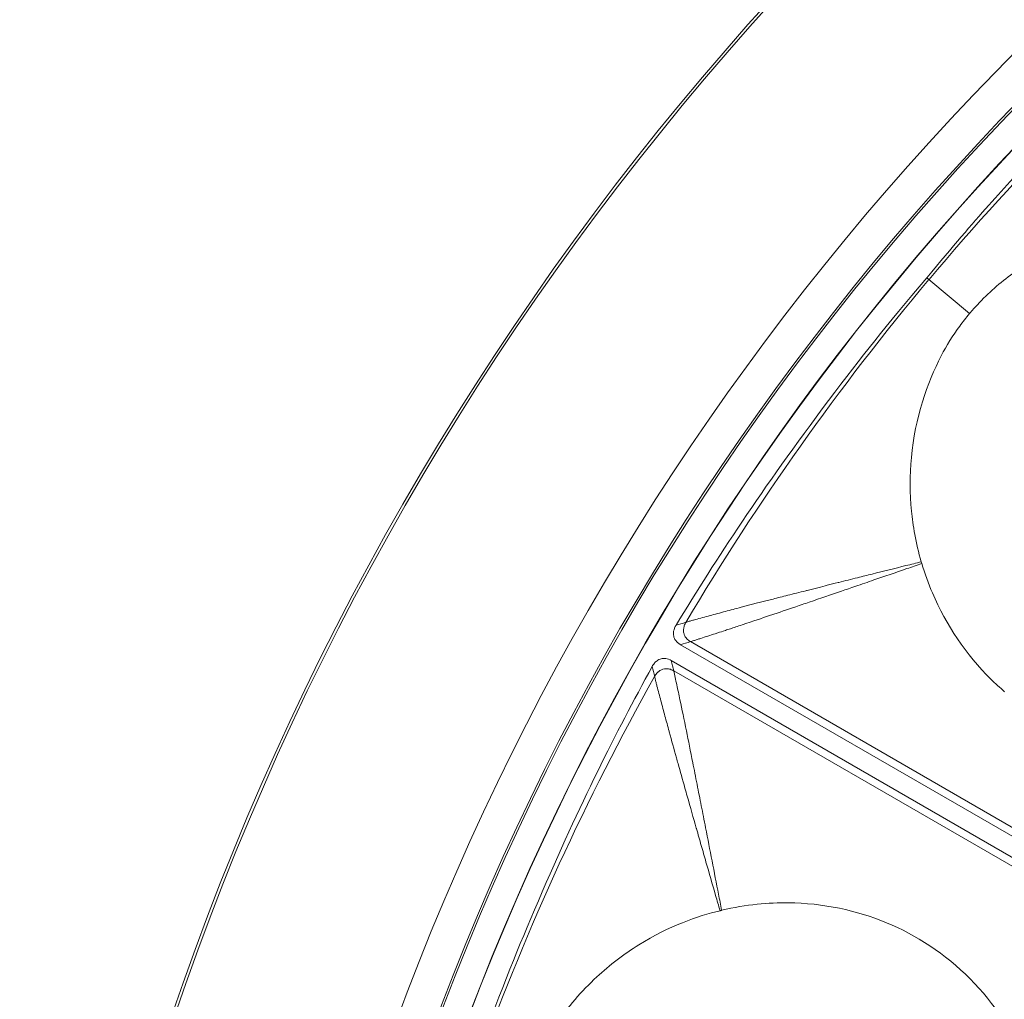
# Model space of a CAD drawing. Header units: inches. Extents: x -2.8 to 15.2, y -6.6 to 17.6.
# Tile 18 of 83: x 8.1 to 9.3, y -1.9 to -0.7. Entities that reach past the tile are written whole.
import ezdxf

# ---------------------------------------------------------------- set-up
doc = ezdxf.new("R2010")
doc.units = ezdxf.units.IN
doc.header["$MEASUREMENT"] = 0
doc.layers.add('Visible (ANSI)', color=7, linetype='Continuous', lineweight=18)
doc.layers.add('Visible Narrow (ANSI)', color=7, linetype='Continuous', lineweight=18)

msp = doc.modelspace()

# ---------------------------------------------------------------- linework, layer by layer
at = {"layer": 'Visible (ANSI)'}
for p, q in [((9.6161, -1.8916), (8.9463, -1.5049)), ((9.6048, -1.9111), (8.935, -1.5244))]:
    msp.add_line(p, q, dxfattribs=at)
for radius in [3.5453, 3.542, 3.2835, 3.2386, 3.2359, 3.2028, 3.2025, 2.3526, 2.3524]:
    msp.add_circle((11.6816, -3.0972), radius, dxfattribs=at)
for points, knots in [([(9.2482, -1.0552), (9.3123, -0.978), (9.3405, -0.9477), (9.4765, -0.8032), (9.5431, -0.7411), (9.614, -0.6786)], [-1.450812, -1.450812, -1.450812, -1.450812, -1.060857, -1.060857, -0.278257, -0.278257, -0.278257, -0.278257]), ([(9.5898, -0.9882), (9.5618, -0.985), (9.5246, -0.9843), (9.4608, -0.9979), (9.4401, -1.0044), (9.3966, -1.0226), (9.3741, -1.0351), (9.3378, -1.0613), (9.3235, -1.0739), (9.307, -1.0917), (9.3038, -1.0953), (9.3005, -1.0992)], [0.721035, 0.721035, 0.721035, 0.721035, 1.0196794, 1.0196794, 1.168255, 1.168255, 1.3434909, 1.3434909, 1.4781824, 1.4781824, 1.5102401, 1.5102401, 1.5102401, 1.5102401]), ([(8.9408, -1.481), (8.9919, -1.3973), (9.0441, -1.3168), (9.1698, -1.15), (9.1965, -1.1162), (9.2482, -1.0552)], [-6.768674, -6.768674, -6.768674, -6.768674, -4.297087, -4.297087, -3.056468, -3.056468, -3.056468, -3.056468]), ([(9.3005, -1.0992), (9.2963, -1.1042), (9.2922, -1.1095), (9.28, -1.1261), (9.2725, -1.1382), (9.2484, -1.1841), (9.2338, -1.2268), (9.2271, -1.2974), (9.2271, -1.3194), (9.231, -1.3584), (9.2344, -1.3797), (9.2414, -1.4034)], [0.3336366, 0.3336366, 0.3336366, 0.3336366, 0.3690621, 0.3690621, 0.4517727, 0.4517727, 0.6653029, 0.6653029, 0.7609003, 0.7609003, 0.836152, 0.836152, 0.836152, 0.836152]), ([(9.242, -1.4053), (9.2457, -1.4177), (9.25, -1.4298), (9.2718, -1.481), (9.2962, -1.517), (9.3321, -1.5524), (9.3377, -1.5575), (9.3435, -1.5625)], [0.8370645, 0.8370645, 0.8370645, 0.8370645, 1.0320565, 1.0320565, 1.6885693, 1.6885693, 1.8060057, 1.8060057, 1.8060057, 1.8060057]), ([(8.9463, -1.5049), (8.945, -1.5042), (8.9439, -1.5034), (8.9418, -1.5016), (8.9409, -1.5006), (8.9391, -1.498), (8.9383, -1.4963), (8.9375, -1.4925), (8.9375, -1.4905), (8.9383, -1.4858), (8.9394, -1.4833), (8.9408, -1.481)], [-0.07142785, -0.07142785, -0.07142785, -0.07142785, -0.06067902, -0.06067902, -0.05034028, -0.05034028, -0.0362105, -0.0362105, -0.02075926, -0.02075926, 0, 0, 0, 0]), ([(8.6965, -2.0107), (8.73, -1.9171), (8.7462, -1.879), (8.8245, -1.6965), (8.8661, -1.6149), (8.9115, -1.5316)], [-1.447953, -1.447953, -1.447953, -1.447953, -1.062254, -1.062254, -0.278014, -0.278014, -0.278014, -0.278014]), ([(8.9115, -1.5316), (8.9123, -1.5302), (8.9132, -1.5289), (8.9152, -1.5265), (8.9163, -1.5255), (8.919, -1.5235), (8.9207, -1.5227), (8.9243, -1.5217), (8.9263, -1.5216), (8.9306, -1.5222), (8.9329, -1.5231), (8.935, -1.5244)], [-0.07138167, -0.07138167, -0.07138167, -0.07138167, -0.05926609, -0.05926609, -0.04766803, -0.04766803, -0.03348595, -0.03348595, -0.01869619, -0.01869619, 0, 0, 0, 0]), ([(9.372, -2.021), (9.3628, -1.9987), (9.3521, -1.9796), (9.3179, -1.9283), (9.2874, -1.8974), (9.218, -1.8514), (9.1806, -1.836), (9.1205, -1.8236), (9.0994, -1.8213), (9.0549, -1.8208), (9.0269, -1.823), (8.9967, -1.8303)], [0.4775181, 0.4775181, 0.4775181, 0.4775181, 0.571479, 0.571479, 0.7834136, 0.7834136, 0.9829722, 0.9829722, 1.0877717, 1.0877717, 1.2039733, 1.2039733, 1.2039733, 1.2039733]), ([(8.9947, -1.8308), (8.9673, -1.8374), (8.9321, -1.8495), (8.8768, -1.884), (8.8595, -1.8973), (8.8249, -1.9293), (8.808, -1.9487), (8.7829, -1.9857), (8.7737, -2.0025), (8.7643, -2.0248), (8.7625, -2.0293), (8.7608, -2.0341)], [0.721035, 0.721035, 0.721035, 0.721035, 1.0196794, 1.0196794, 1.168255, 1.168255, 1.3434909, 1.3434909, 1.4781824, 1.4781824, 1.5102401, 1.5102401, 1.5102401, 1.5102401]), ([(8.9967, -1.8303), (8.9965, -1.8303), (8.9964, -1.8304), (8.9957, -1.8305), (8.9952, -1.8307), (8.9947, -1.8308)], [0.205193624, 0.205193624, 0.205193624, 0.205193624, 0.206318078, 0.206318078, 0.210949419, 0.210949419, 0.210949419, 0.210949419])]:
    msp.add_open_spline(points, degree=3, knots=knots, dxfattribs=at)
msp.add_open_spline([(9.2414, -1.4034), (9.2416, -1.404), (9.2418, -1.4047), (9.242, -1.4053)], degree=3, dxfattribs=at)
at = {"layer": 'Visible Narrow (ANSI)'}
for p, q in [((9.2482, -1.0552), (9.2508, -1.0575)), ((9.3005, -1.0992), (9.2508, -1.0575)), ((9.6147, -1.88), (8.9586, -1.5011)), ((9.5941, -1.9158), (8.9379, -1.5369))]:
    msp.add_line(p, q, dxfattribs=at)
for centre, major_axis, ratio, start_param, end_param in [((10.5573, -1.9801), (-1.585, -1.5954), 0.706229, 4.601604, 4.831061), ((12.0457, -3.3553), (-2.9529, 2.0932), 0.936227, 6.206902, 6.358995), ((10.243, -2.432), (-0.9438, -2.0413), 0.706229, 4.601604, 4.831061)]:
    msp.add_ellipse(centre, major_axis=major_axis, ratio=ratio, start_param=start_param, end_param=end_param, dxfattribs=at)
for points, knots in [([(8.9529, -1.4774), (8.9532, -1.4773), (8.9535, -1.4772), (8.9539, -1.4771), (8.9545, -1.4769), (8.9552, -1.4767), (8.9559, -1.4765), (8.9573, -1.4761), (8.9587, -1.4757), (8.9602, -1.4753), (8.9615, -1.4749), (8.963, -1.4745), (8.9645, -1.4741), (8.9672, -1.4733), (8.9702, -1.4725), (8.9734, -1.4716), (8.9763, -1.4708), (8.9793, -1.47), (8.9825, -1.4691), (8.9882, -1.4676), (8.9945, -1.4659), (9.0013, -1.4641), (9.0073, -1.4625), (9.0137, -1.4608), (9.0205, -1.459), (9.0323, -1.4559), (9.0454, -1.4526), (9.0597, -1.4489), (9.0655, -1.4474), (9.0714, -1.4459), (9.0776, -1.4443), (9.0847, -1.4425), (9.092, -1.4407), (9.0997, -1.4388), (9.1003, -1.4386), (9.101, -1.4384), (9.1016, -1.4383), (9.11, -1.4362), (9.1197, -1.4337), (9.126, -1.4321), (9.1304, -1.431), (9.1348, -1.4299), (9.1393, -1.4288), (9.1396, -1.4287), (9.1399, -1.4286), (9.1402, -1.4285), (9.1479, -1.4266), (9.1556, -1.4247), (9.1632, -1.4228), (9.1693, -1.4213), (9.1753, -1.4198), (9.1812, -1.4183), (9.1952, -1.4148), (9.2089, -1.4114), (9.2226, -1.408), (9.2289, -1.4065), (9.2352, -1.4049), (9.2414, -1.4034)], [0, 0, 0, 0, 0.00733, 0.00733, 0.00733, 0.022644, 0.022644, 0.022644, 0.05159, 0.05159, 0.05159, 0.078656, 0.078656, 0.078656, 0.128368, 0.128368, 0.128368, 0.173531, 0.173531, 0.173531, 0.254111, 0.254111, 0.254111, 0.32542, 0.32542, 0.32542, 0.449699, 0.449699, 0.449699, 0.5, 0.5, 0.5, 0.557536, 0.557536, 0.557536, 0.5625, 0.5625, 0.5625, 0.625, 0.625, 0.625, 0.669285, 0.669285, 0.669285, 0.672595, 0.672595, 0.672595, 0.75, 0.75, 0.75, 0.811275, 0.811275, 0.811275, 0.954154, 0.954154, 0.954154, 1.020354, 1.020354, 1.020354, 1.020354]), ([(8.9586, -1.5011), (8.9592, -1.5009), (8.9598, -1.5008), (8.9604, -1.5006), (8.9611, -1.5003), (8.9618, -1.5001), (8.9625, -1.4999), (8.9639, -1.4995), (8.9653, -1.499), (8.9667, -1.4986), (8.9681, -1.4981), (8.9695, -1.4976), (8.971, -1.4972), (8.9739, -1.4962), (8.9768, -1.4953), (8.9798, -1.4943), (8.9828, -1.4933), (8.9858, -1.4924), (8.9889, -1.4914), (8.9895, -1.4912), (8.9902, -1.491), (8.9908, -1.4908), (8.9965, -1.489), (8.9968, -1.4889), (9.0015, -1.4873), (9.0032, -1.4867), (9.0052, -1.4861), (9.0074, -1.4854), (9.0114, -1.484), (9.0162, -1.4824), (9.0219, -1.4805), (9.0234, -1.48), (9.0249, -1.4795), (9.0263, -1.4791), (9.041, -1.4742), (9.0487, -1.4715), (9.0593, -1.468), (9.0611, -1.4674), (9.0629, -1.4667), (9.0647, -1.4661), (9.0746, -1.4628), (9.0849, -1.4593), (9.0955, -1.4557), (9.0983, -1.4547), (9.1011, -1.4538), (9.1038, -1.4529), (9.1183, -1.4479), (9.1305, -1.4438), (9.1434, -1.4393), (9.149, -1.4374), (9.1548, -1.4354), (9.161, -1.4333), (9.1683, -1.4308), (9.1757, -1.4282), (9.1834, -1.4256), (9.1962, -1.4212), (9.2096, -1.4165), (9.2237, -1.4117), (9.2297, -1.4096), (9.2358, -1.4075), (9.242, -1.4053)], [0, 0, 0, 0, 0.007567, 0.007567, 0.007567, 0.016045, 0.016045, 0.016045, 0.033001, 0.033001, 0.033001, 0.049956, 0.049956, 0.049956, 0.083864, 0.083864, 0.083864, 0.11777, 0.11777, 0.11777, 0.125, 0.125, 0.125, 0.1875, 0.1875, 0.1875, 0.20964, 0.20964, 0.20964, 0.25, 0.25, 0.25, 0.26079, 0.26079, 0.26079, 0.375, 0.375, 0.375, 0.394266, 0.394266, 0.394266, 0.5, 0.5, 0.5, 0.528693, 0.528693, 0.528693, 0.682649, 0.682649, 0.682649, 0.75, 0.75, 0.75, 0.828673, 0.828673, 0.828673, 0.960573, 0.960573, 0.960573, 1.017201, 1.017201, 1.017201, 1.017201]), ([(8.9586, -1.5011), (8.9584, -1.501), (8.9583, -1.501), (8.9581, -1.5009), (8.9565, -1.4999), (8.9551, -1.4988), (8.954, -1.4975), (8.9526, -1.496), (8.9515, -1.4943), (8.9509, -1.4925), (8.9507, -1.492), (8.9505, -1.4914), (8.9504, -1.4909), (8.9499, -1.4889), (8.9498, -1.4869), (8.9502, -1.4848), (8.9502, -1.4845), (8.9503, -1.4842), (8.9503, -1.484), (8.9506, -1.4825), (8.9511, -1.481), (8.9518, -1.4795), (8.9521, -1.4788), (8.9525, -1.4781), (8.9529, -1.4774)], [0, 0, 0, 0, 0.0160258, 0.0160258, 0.0160258, 0.2072622, 0.2072622, 0.2072622, 0.4332685, 0.4332685, 0.4332685, 0.5, 0.5, 0.5, 0.7343491, 0.7343491, 0.7343491, 0.7628471, 0.7628471, 0.7628471, 0.9250129, 0.9250129, 0.9250129, 0.9999968, 0.9999968, 0.9999968, 0.9999968]), ([(8.9379, -1.5369), (8.9377, -1.5368), (8.9376, -1.5368), (8.9375, -1.5367), (8.9358, -1.5358), (8.9342, -1.5351), (8.9326, -1.5347), (8.9311, -1.5344), (8.9296, -1.5342), (8.9282, -1.5343), (8.927, -1.5343), (8.9259, -1.5345), (8.9248, -1.5348), (8.9242, -1.535), (8.9236, -1.5352), (8.923, -1.5355), (8.9217, -1.5361), (8.9204, -1.5369), (8.9193, -1.538), (8.9191, -1.5381), (8.919, -1.5382), (8.9189, -1.5383), (8.9178, -1.5393), (8.9167, -1.5405), (8.9158, -1.5419), (8.9154, -1.5425), (8.9149, -1.5432), (8.9146, -1.5439)], [0, 0, 0, 0, 0.0152637, 0.0152637, 0.0152637, 0.1944549, 0.1944549, 0.1944549, 0.3647437, 0.3647437, 0.3647437, 0.5, 0.5, 0.5, 0.5798857, 0.5798857, 0.5798857, 0.7495957, 0.7495957, 0.7495957, 0.7670679, 0.7670679, 0.7670679, 0.9283902, 0.9283902, 0.9283902, 0.9999997, 0.9999997, 0.9999997, 0.9999997]), ([(8.9146, -1.5439), (8.9146, -1.5442), (8.9147, -1.5445), (8.9148, -1.5449), (8.9149, -1.5456), (8.9151, -1.5463), (8.9153, -1.547), (8.9156, -1.5484), (8.916, -1.5498), (8.9163, -1.5512), (8.9167, -1.5527), (8.917, -1.5541), (8.9174, -1.5556), (8.9182, -1.5585), (8.9189, -1.5615), (8.9197, -1.5645), (8.9205, -1.5675), (8.9214, -1.5706), (8.9222, -1.5737), (8.9238, -1.5798), (8.9255, -1.5861), (8.9272, -1.5924), (8.9289, -1.5985), (8.9306, -1.6047), (8.9323, -1.611), (8.9323, -1.6112), (8.9324, -1.6114), (8.9324, -1.6116), (8.9356, -1.623), (8.9382, -1.6323), (8.9413, -1.6435), (8.9419, -1.6458), (8.9426, -1.6482), (8.9433, -1.6506), (8.9459, -1.66), (8.9487, -1.67), (8.9517, -1.6805), (8.9526, -1.6839), (8.9535, -1.6871), (8.9544, -1.6903), (8.9584, -1.7045), (8.962, -1.717), (8.9656, -1.7296), (8.9657, -1.73), (8.9658, -1.7303), (8.9659, -1.7306), (8.9678, -1.7372), (8.9697, -1.7439), (8.9717, -1.7509), (8.9736, -1.7576), (8.9755, -1.7643), (8.9775, -1.7712), (8.9813, -1.7845), (8.9852, -1.7981), (8.9893, -1.8121), (8.991, -1.8183), (8.9929, -1.8245), (8.9947, -1.8308)], [0, 0, 0, 0, 0.003972, 0.003972, 0.003972, 0.012526, 0.012526, 0.012526, 0.029634, 0.029634, 0.029634, 0.046743, 0.046743, 0.046743, 0.080961, 0.080961, 0.080961, 0.11518, 0.11518, 0.11518, 0.183624, 0.183624, 0.183624, 0.25, 0.25, 0.25, 0.252081, 0.252081, 0.252081, 0.375, 0.375, 0.375, 0.400483, 0.400483, 0.400483, 0.5, 0.5, 0.5, 0.531519, 0.531519, 0.531519, 0.672357, 0.672357, 0.672357, 0.675791, 0.675791, 0.675791, 0.75, 0.75, 0.75, 0.820628, 0.820628, 0.820628, 0.957962, 0.957962, 0.957962, 1.018457, 1.018457, 1.018457, 1.018457]), ([(8.9379, -1.5369), (8.939, -1.542), (8.9403, -1.5478), (8.9417, -1.5542), (8.943, -1.5598), (8.9443, -1.566), (8.9456, -1.5725), (8.948, -1.5839), (8.9507, -1.5966), (8.9535, -1.6105), (8.9559, -1.6226), (8.9585, -1.6356), (8.9613, -1.6495), (8.963, -1.6579), (8.9647, -1.6668), (8.9665, -1.6759), (8.9675, -1.6806), (8.9683, -1.685), (8.9691, -1.689), (8.971, -1.6984), (8.9726, -1.7064), (8.9743, -1.7152), (8.9752, -1.7199), (8.9761, -1.7245), (8.977, -1.7291), (8.9797, -1.7428), (8.9823, -1.7563), (8.9849, -1.7696), (8.9876, -1.7836), (8.9903, -1.7973), (8.9929, -1.8107), (8.9941, -1.8173), (8.9954, -1.8238), (8.9967, -1.8303)], [0, 0, 0, 0, 0.089255, 0.089255, 0.089255, 0.16843, 0.16843, 0.16843, 0.306634, 0.306634, 0.306634, 0.426691, 0.426691, 0.426691, 0.5, 0.5, 0.5, 0.537815, 0.537815, 0.537815, 0.625, 0.625, 0.625, 0.670667, 0.670667, 0.670667, 0.807375, 0.807375, 0.807375, 0.950764, 0.950764, 0.950764, 1.021053, 1.021053, 1.021053, 1.021053])]:
    msp.add_open_spline(points, degree=3, knots=knots, dxfattribs=at)
for points in [[(8.9529, -1.4774), (8.9489, -1.4786), (8.9448, -1.4798), (8.9408, -1.481)], [(8.9463, -1.5049), (8.9504, -1.5037), (8.9545, -1.5024), (8.9586, -1.5011)], [(8.9146, -1.5439), (8.9136, -1.5398), (8.9125, -1.5357), (8.9115, -1.5316)], [(8.935, -1.5244), (8.936, -1.5286), (8.9369, -1.5327), (8.9379, -1.5369)]]:
    msp.add_open_spline(points, degree=3, dxfattribs=at)

doc.saveas('drawing.dxf')
